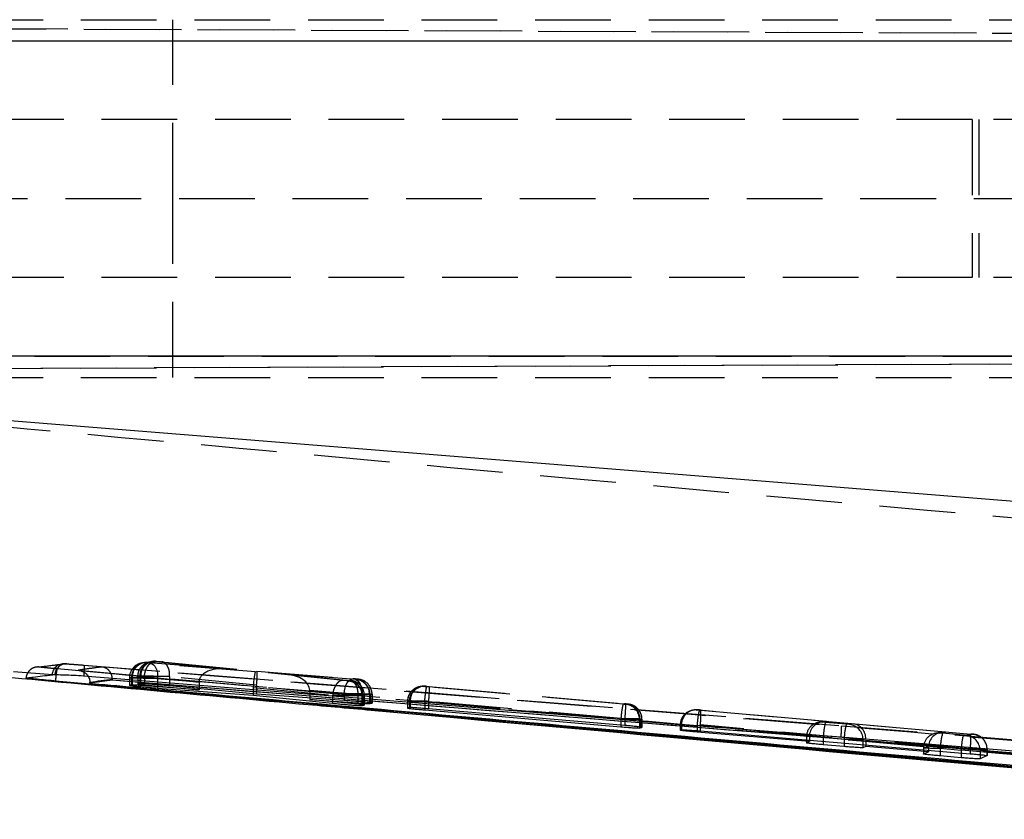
# Model space of a CAD drawing. Extents: x 33 to 408, y 78 to 258.
# Tile 6 of 24: x 166 to 182, y 114 to 128. Entities that reach past the tile are written whole.
import ezdxf

# ---------------------------------------------------------------- set-up
doc = ezdxf.new("R2010")
doc.units = 0
doc.linetypes.add('HIDDEN', pattern=[1.905, 1.27, -0.635])
doc.layers.get('0').update_dxf_attribs({"linetype": 'CONTINUOUS'})

msp = doc.modelspace()

# ---------------------------------------------------------------- linework, layer by layer
at = {"color": 7, "linetype": 'HIDDEN'}
for p, q in [((161.2463, 127.7298), (209.6714, 127.7298)), ((168.5013, 124.7298), (168.5013, 127.7298)), ((214.3689, 127.3615), (160.6006, 127.5964)), ((161.2965, 127.5964), (206.0685, 127.4007)), ((164.2789, 127.3736), (189.184, 127.3736)), ((181.912, 126.0548), (161.9895, 126.0548)), ((181.912, 126.0548), (181.912, 123.4048)), ((185.4472, 126.0548), (181.912, 126.0548)), ((182.0246, 126.0548), (182.0246, 123.4048)), ((160.9872, 124.7298), (206.0685, 124.7298)), ((168.5013, 121.7298), (168.5013, 124.7298)), ((181.912, 123.4048), (161.9895, 123.4048)), ((185.4472, 123.4048), (181.912, 123.4048)), ((160.5712, 121.863), (214.4651, 122.0985)), ((164.2789, 122.086), (189.184, 122.086)), ((161.245, 121.863), (206.4878, 122.0608)), ((161.2463, 121.7298), (209.6714, 121.7298)), ((168.1627, 116.9668), (168.1284, 116.9616)), ((168.1755, 116.9678), (168.1607, 116.9665)), ((168.174, 116.9682), (168.2221, 116.9686)), ((168.1878, 116.9634), (168.2221, 116.9686)), ((169.3877, 116.8444), (168.2081, 116.961)), ((168.2138, 116.9693), (168.2244, 116.9686)), ((168.2221, 116.9686), (168.2244, 116.9686)), ((168.312, 116.9612), (169.9116, 116.8028)), ((166.7236, 116.9259), (179.7244, 115.8874)), ((167.0181, 116.9046), (179.7244, 115.8874)), ((168.0236, 116.9457), (167.9873, 116.9402)), ((168.0467, 116.942), (168.083, 116.9475)), ((168.0849, 116.9475), (168.1077, 116.9459)), ((168.1077, 116.9459), (169.3877, 116.8444)), ((169.889, 116.7948), (168.1318, 116.9339)), ((171.3654, 116.6489), (169.889, 116.7948)), ((169.9116, 116.8028), (171.5334, 116.6742)), ((167.7747, 116.6929), (167.7747, 116.5648)), ((167.8115, 116.6985), (167.7752, 116.693)), ((167.7752, 116.693), (167.7752, 116.5652)), ((167.8115, 116.6985), (167.8115, 116.5716)), ((167.822, 116.6985), (167.822, 116.5716)), ((167.9159, 116.7143), (167.9159, 116.589)), ((167.9506, 116.7196), (167.9162, 116.7144)), ((167.9162, 116.7144), (167.9162, 116.7144)), ((167.9162, 116.7144), (167.9162, 116.5893)), ((168.9438, 116.618), (167.9496, 116.6969)), ((167.9496, 116.6969), (167.9496, 116.5632)), ((167.9506, 116.7196), (167.9506, 116.5949)), ((167.9636, 116.7196), (167.9636, 116.5948)), ((168.0264, 116.7121), (168.0264, 116.712)), ((168.0264, 116.7121), (168.9438, 116.6214)), ((168.0264, 116.712), (168.0264, 116.5767)), ((168.2481, 116.6849), (169.8522, 116.5579)), ((168.2481, 116.6849), (168.2481, 116.5408)), ((168.4498, 116.7123), (168.4497, 116.7122)), ((168.4497, 116.7122), (168.4497, 116.5568)), ((169.9094, 116.5677), (168.4498, 116.7123)), ((171.5604, 116.6626), (170.4049, 116.754)), ((170.4049, 116.754), (171.4673, 116.6488)), ((171.4554, 116.6416), (171.4522, 116.6415)), ((171.4874, 116.6464), (171.4554, 116.6416)), ((171.5825, 116.6611), (171.5604, 116.6626)), ((171.584, 116.6611), (171.5825, 116.6611)), ((171.6175, 116.6662), (171.584, 116.6611)), ((168.9438, 116.618), (168.9438, 116.5096)), ((169.851, 116.5317), (171.1847, 116.3998)), ((169.851, 116.5317), (169.851, 116.4229)), ((171.3753, 116.4252), (169.9083, 116.5415)), ((169.9083, 116.5415), (169.9083, 116.4174)), ((170.7999, 116.483), (171.677, 116.4136)), ((170.7999, 116.4796), (170.7999, 116.3532)), ((171.6065, 116.3997), (170.7999, 116.4796)), ((172.6833, 116.5486), (172.653, 116.544)), ((172.7124, 116.5459), (172.7427, 116.5505)), ((172.7427, 116.5505), (172.7453, 116.5504)), ((176.0569, 116.2486), (172.7646, 116.5405)), ((172.8003, 116.5461), (176.092, 116.2542)), ((171.1847, 116.3998), (171.1848, 116.3999)), ((171.1847, 116.3998), (171.1847, 116.2914)), ((171.3753, 116.4252), (171.3753, 116.3118)), ((171.6065, 116.3998), (171.6065, 116.3997)), ((171.6065, 116.3997), (171.6065, 116.2492)), ((171.6761, 116.3925), (171.6826, 116.3926)), ((171.6761, 116.3925), (171.6761, 116.3925)), ((171.6761, 116.3925), (171.6761, 116.2262)), ((171.677, 116.4136), (171.677, 116.2872)), ((171.6826, 116.3925), (171.7151, 116.3974)), ((171.6826, 116.3926), (171.6826, 116.3925)), ((171.6826, 116.3925), (171.6826, 116.2265)), ((171.7151, 116.3974), (171.7151, 116.2351)), ((171.7155, 116.2355), (171.7155, 116.3975)), ((171.8032, 116.4121), (171.8032, 116.2595)), ((171.8117, 116.4121), (171.8453, 116.4172)), ((171.8117, 116.4121), (171.8117, 116.2598)), ((171.8453, 116.4172), (171.8453, 116.2682)), ((171.8457, 116.2686), (171.8457, 116.4172)), ((172.4404, 116.2968), (172.4404, 116.1841)), ((172.4712, 116.3014), (172.4409, 116.2968)), ((172.4409, 116.2968), (172.4409, 116.1845)), ((172.4712, 116.3014), (172.4712, 116.1927)), ((172.4857, 116.3014), (172.4857, 116.193)), ((172.7286, 116.2915), (172.7287, 116.2915)), ((172.7286, 116.2915), (172.7286, 116.1766)), ((172.7287, 116.2915), (176.0212, 115.9996)), ((172.7918, 116.2971), (172.7918, 116.297)), ((176.0844, 116.0051), (172.7918, 116.2971)), ((172.7918, 116.297), (172.7918, 116.1715)), ((171.8317, 116.1487), (172.3956, 116.0983)), ((176.1137, 116.2443), (176.1119, 116.2443)), ((176.144, 116.2489), (176.1137, 116.2443)), ((177.2482, 116.1525), (177.2286, 116.1496)), ((177.2881, 116.1514), (177.3076, 116.1544)), ((177.3352, 116.1466), (177.2881, 116.1514)), ((177.3076, 116.1544), (177.3603, 116.1504)), ((179.4673, 115.9575), (177.3352, 116.1466)), ((177.3603, 116.1504), (181.8887, 115.7489)), ((176.0212, 115.9996), (176.0212, 115.8978)), ((176.0844, 116.0052), (176.0844, 116.0051)), ((176.0844, 116.0051), (176.0844, 115.8924)), ((176.3315, 115.9953), (176.3315, 115.868)), ((176.3414, 115.9953), (176.3717, 115.9999)), ((176.3414, 115.9953), (176.3414, 115.8504)), ((176.3717, 115.9999), (176.3717, 115.8609)), ((176.3722, 115.8614), (176.3722, 115.9999)), ((177.0161, 115.9024), (177.0161, 115.8128)), ((177.0361, 115.9054), (177.0165, 115.9024)), ((177.0165, 115.9024), (177.0165, 115.8132)), ((177.0361, 115.9054), (177.0361, 115.8201)), ((177.2996, 115.8976), (179.1832, 115.7306)), ((177.2996, 115.8976), (177.2996, 115.805)), ((177.3521, 115.9014), (177.3521, 115.8007)), ((181.8805, 115.4999), (177.3521, 115.9014)), ((179.4044, 115.9552), (179.3443, 115.946)), ((179.4039, 115.9479), (179.4673, 115.9575)), ((179.4511, 115.943), (179.4039, 115.9479)), ((179.8006, 115.912), (179.4511, 115.943)), ((179.7244, 115.8874), (196.8852, 114.5032)), ((179.8532, 115.908), (179.8006, 115.912)), ((179.9166, 115.9177), (179.8532, 115.908)), ((181.4643, 115.7805), (179.9166, 115.9177)), ((179.132, 115.6988), (179.132, 115.6012)), ((179.1324, 115.6988), (179.1324, 115.6017)), ((179.182, 115.7064), (179.182, 115.6464)), ((179.4154, 115.694), (179.7649, 115.663)), ((179.4154, 115.694), (179.4154, 115.6268)), ((179.7649, 115.663), (179.7649, 115.5973)), ((180.081, 115.659), (180.1306, 115.6666)), ((180.081, 115.659), (180.081, 115.5707)), ((180.1306, 115.6466), (181.1802, 115.5535)), ((180.1306, 115.6466), (180.1306, 115.5665)), ((181.4014, 115.7781), (181.3082, 115.7639)), ((181.3678, 115.7658), (181.4643, 115.7805)), ((181.415, 115.7609), (181.3678, 115.7658)), ((181.7645, 115.7299), (181.415, 115.7609)), ((181.8171, 115.7259), (181.7645, 115.7299)), ((181.9358, 115.744), (181.8171, 115.7259)), ((181.8887, 115.7489), (181.9358, 115.744)), ((181.0959, 115.5167), (181.0959, 115.4148)), ((181.179, 115.5294), (181.0963, 115.5167)), ((181.0963, 115.5167), (181.0963, 115.4154)), ((181.179, 115.5294), (181.179, 115.4781)), ((181.3793, 115.5119), (181.7288, 115.4809)), ((181.3793, 115.5119), (181.3793, 115.4612)), ((181.7288, 115.4809), (181.7288, 115.4318)), ((181.8805, 115.4999), (181.8805, 115.419)), ((182.0449, 115.4769), (182.1636, 115.495)), ((182.0449, 115.4769), (182.0449, 115.4036)), ((182.1636, 115.495), (182.1636, 115.3865)), ((182.164, 115.387), (182.164, 115.495))]:
    msp.add_line(p, q, dxfattribs=at)
at = {"color": 7, "linetype": 'CONTINUOUS'}
for p, q in [((199.0522, 127.3703), (165.0734, 127.3703)), ((199.0522, 122.0893), (165.0734, 122.0893)), ((165.2471, 121.0488), (198.7733, 118.3619)), ((166.4929, 116.7413), (165.8284, 116.7943)), ((166.477, 116.7415), (166.4929, 116.7413)), ((166.5239, 116.7405), (166.4929, 116.7413)), ((166.5326, 116.638), (166.5042, 116.6406)), ((166.5326, 116.639), (166.5332, 116.639)), ((166.5326, 116.639), (166.5326, 116.638)), ((192.4569, 114.3188), (166.5326, 116.638)), ((167.488, 116.6539), (167.1114, 116.6006)), ((167.488, 116.6697), (167.488, 116.6555)), ((167.488, 116.6555), (167.488, 116.6539)), ((196.084, 114.3343), (167.488, 116.6539)), ((167.1114, 116.6006), (167.1113, 116.6179)), ((167.8115, 116.5716), (167.7752, 116.5652)), ((167.822, 116.5716), (167.8115, 116.5716)), ((167.9506, 116.5949), (167.9162, 116.5893)), ((168.9438, 116.4885), (167.9496, 116.5632)), ((167.9636, 116.5948), (167.9506, 116.5949)), ((168.0264, 116.5767), (168.9438, 116.4885)), ((168.2481, 116.5202), (169.851, 116.3994)), ((169.9083, 116.4174), (168.4497, 116.5568)), ((168.9438, 116.5096), (168.9438, 116.4885)), ((169.851, 116.4229), (169.851, 116.3994)), ((169.851, 116.3994), (171.1847, 116.2653)), ((171.3753, 116.3118), (169.9083, 116.4174)), ((170.7999, 116.3532), (170.7999, 116.3299)), ((171.6065, 116.2492), (170.7999, 116.3299)), ((170.7999, 116.3299), (171.677, 116.2668)), ((171.6761, 116.2262), (171.6826, 116.2265)), ((171.6826, 116.2265), (171.7151, 116.2351)), ((171.8032, 116.2595), (171.8117, 116.2598)), ((171.8117, 116.2598), (171.8453, 116.2682)), ((172.4712, 116.1927), (172.4409, 116.1845)), ((172.4857, 116.193), (172.4712, 116.1927)), ((172.7286, 116.1537), (176.0212, 115.8706)), ((176.0844, 115.8924), (172.7918, 116.1715)), ((176.3315, 115.8497), (176.3414, 115.8504)), ((176.3414, 115.8504), (176.3717, 115.8609)), ((177.0165, 115.8132), (177.0361, 115.8201)), ((177.3521, 115.8007), (181.8805, 115.419)), ((179.182, 115.6216), (177.2996, 115.7819)), ((179.182, 115.6464), (179.182, 115.6216)), ((179.1324, 115.6017), (179.182, 115.6216)), ((179.7649, 115.539), (179.4154, 115.5692)), ((180.081, 115.5707), (180.081, 115.5201)), ((180.1306, 115.5408), (180.081, 115.5201)), ((180.1306, 115.5665), (180.1306, 115.5408)), ((181.179, 115.4514), (180.1306, 115.5408)), ((181.179, 115.4781), (181.179, 115.4514)), ((181.0963, 115.4154), (181.179, 115.4514)), ((181.7288, 115.3517), (181.3793, 115.382)), ((182.0449, 115.4036), (182.0449, 115.3333)), ((182.1636, 115.3865), (182.0449, 115.3333))]:
    msp.add_line(p, q, dxfattribs=at)
at = {"color": 8, "linetype": 'CONTINUOUS'}
for p, q in [((166.5332, 116.639), (167.1336, 116.5848)), ((168.2481, 116.5408), (168.2481, 116.5202)), ((171.1847, 116.2914), (171.1847, 116.2653)), ((171.677, 116.2872), (171.677, 116.2668)), ((171.8355, 116.1498), (189.0538, 114.6153)), ((172.7286, 116.1766), (172.7286, 116.1537)), ((176.0212, 115.8978), (176.0212, 115.8706)), ((176.3315, 115.868), (176.3315, 115.8497)), ((177.2996, 115.805), (177.2996, 115.7819)), ((179.4154, 115.6268), (179.4154, 115.5692)), ((179.7649, 115.5973), (179.7649, 115.539)), ((181.3793, 115.4612), (181.3793, 115.382)), ((181.7288, 115.4318), (181.7288, 115.3517))]:
    msp.add_line(p, q, dxfattribs=at)
at = {"color": 7, "linetype": 'HIDDEN', "flags": 128}
for points in [[(168.1627, 116.9668), (168.1705, 116.9678), (168.174, 116.9682)], [(167.9496, 116.6969), (167.9552, 116.7474), (167.9663, 116.7957), (167.9823, 116.84), (168.0025, 116.8784), (168.0262, 116.9093), (168.0524, 116.9313), (168.0799, 116.9437), (168.1077, 116.9459)], [(168.0467, 116.942), (167.995, 116.9412), (167.9873, 116.9402)], [(168.1318, 116.9339), (168.1571, 116.9267), (168.1808, 116.9109), (168.202, 116.887), (168.2199, 116.8559), (168.2338, 116.8188), (168.2434, 116.7769), (168.2482, 116.7317), (168.2481, 116.6849)], [(167.9177, 116.7143), (167.9252, 116.714), (167.9349, 116.7138), (167.9696, 116.7131), (168.0264, 116.712), (168.0264, 116.712), (168.0264, 116.712)], [(171.3753, 116.4252), (171.381, 116.4757), (171.392, 116.524), (171.408, 116.5683), (171.4282, 116.6067), (171.4519, 116.6376), (171.4781, 116.6596), (171.5056, 116.672), (171.5334, 116.6742)], [(171.5604, 116.6626), (171.5858, 116.6554), (171.6095, 116.6396), (171.6307, 116.6157), (171.6487, 116.5846), (171.6627, 116.5475), (171.6722, 116.5056), (171.6771, 116.4604), (171.677, 116.4136)], [(172.7124, 116.5459), (172.6607, 116.5451), (172.653, 116.544)], [(181.9358, 115.744), (181.9813, 115.7357), (182.0202, 115.7212)]]:
    msp.add_lwpolyline(points, dxfattribs=at)
at = {"color": 7, "linetype": 'CONTINUOUS', "flags": 128}
for points in [[(179.7124, 115.6947), (179.3395, 115.7248), (177.721, 115.8555), (171.247, 116.378), (167.0067, 116.7199)], [(195.57, 114.4142), (194.8864, 114.4694), (188.4125, 114.9922), (179.7124, 115.6947)]]:
    msp.add_lwpolyline(points, dxfattribs=at)
at = {"color": 7, "linetype": 'HIDDEN'}
for centre, radius, start, end in [((168.2003, 116.7199), 0.2497, 98.65771, 180.07204), ((168.2086, 116.7244), 0.245, 88.77518, 181.12139), ((166.6789, 116.7249), 0.2026, 85.43881, 175.30779), ((166.7168, 116.733), 0.1931, 87.96978, 177.75683), ((168.0249, 116.6933), 0.2498, 98.66757, 180.06218), ((168.0612, 116.6989), 0.2496, 84.97258, 180.07871), ((168.0679, 116.7025), 0.2459, 88.81694, 180.92283), ((171.4651, 116.3974), 0.25, 359.99449, 84.89008), ((171.5567, 116.4159), 0.2466, 359.11809, 83.98588), ((171.5617, 116.4121), 0.25, 359.9935, 84.88955), ((171.5955, 116.4177), 0.2494, 57.7037, 84.93148), ((171.5951, 116.4171), 0.2502, 0.01369, 57.69673), ((172.6909, 116.297), 0.25, 125.53875, 180.04063), ((172.7208, 116.3018), 0.2496, 84.97093, 180.07822), ((172.7297, 116.3068), 0.2441, 86.34518, 181.27187), ((172.6904, 116.2975), 0.2493, 98.6322, 125.51953), ((177.2189, 115.9553), 1.1984, 165.83496, 177.88335), ((176.0855, 115.9997), 0.246, 358.96629, 83.84762), ((176.0914, 115.9953), 0.25, 359.99533, 84.88866), ((176.1217, 115.9999), 0.25, 359.99146, 84.89066), ((177.2662, 115.9027), 0.2496, 84.97295, 180.07756), ((177.2857, 115.9057), 0.2496, 84.97316, 180.07756), ((178.4973, 115.8533), 1.1985, 165.83521, 177.88322), ((176.2516, 116.0621), 1.1122, 351.68871, 4.55151), ((179.382, 115.6992), 0.2496, 84.97153, 180.07741), ((180.6079, 115.6502), 1.1933, 165.79711, 177.89781), ((177.1032, 115.9532), 2.622, 354.34342, 358.56305), ((180.9569, 115.6193), 1.1928, 165.7943, 177.90062), ((179.831, 115.659), 0.25, 359.99231, 84.89167), ((181.3459, 115.5171), 0.2496, 84.97078, 180.07972), ((182.5729, 115.468), 1.1944, 165.80258, 177.89234), ((182.9213, 115.4371), 1.1933, 165.79703, 177.89788), ((181.7949, 115.4769), 0.25, 359.99495, 84.89112), ((180.78, 115.6606), 1.1121, 351.68866, 4.55154), ((181.9134, 115.4949), 0.2502, 0.01582, 64.73493)]:
    msp.add_arc(centre, radius, start, end, dxfattribs=at)
for centre, major_axis, ratio, start_param, end_param in [((169.3658, 116.5954), (0.4214, -0.0375), 0.5908328, 1.5714724, 3.1878145), ((169.8671, 116.5458), (0.0222, 0.249), 0.0640007, 0.0164709, 1.5278067), ((169.8897, 116.5538), (0.0222, 0.249), 0.0736384, 4.7748709, 6.2996508), ((168.1142, 116.6938), (0.3031, -0.0047), 0.0023252, 2.8689503, 3.0853268), ((168.1159, 116.6936), (0.3049, -0.0048), 0.0023901, 2.1474628, 2.8711193), ((168.2516, 116.7151), (0.3014, -0.0045), 0.0022634, 2.8418991, 3.0879408), ((169.146, 116.6128), (-0.0121, 0.2504), 0.8060649, 1.4977687, 1.5110519), ((170.383, 116.505), (0.4163, -0.0371), 0.5980714, 0.0602123, 1.5714688), ((171.4335, 116.3926), (-0.02, 0.2492), 0.9962266, 4.6325571, 6.1146679), ((170.0687, 116.5259), (-0.0203, 0.2502), 0.8667294, 1.3723637, 1.4773712), ((170.1091, 116.5364), (-0.0114, 0.2504), 0.8004398, 1.4089816, 1.5138297), ((170.5829, 116.4852), (-0.0192, 0.2502), 0.8640025, 4.623938, 4.6373734), ((171.5089, 116.4168), (0.3033, -0.0047), 0.0023317, 5.2997784, 6.0432665), ((171.5071, 116.4169), (0.3051, -0.0048), 0.002394, 6.0407873, 6.2272504), ((172.772, 116.2969), (0.3013, -0.0045), 0.002258, 2.8250356, 3.0883054), ((176.0367, 116.0002), (0.3052, -0.0049), 0.0023983, 6.0218164, 6.2270302), ((179.4454, 115.7085), (0.2632, 0.0083), 0.9485587, 1.4576948, 3.0201029), ((179.8947, 115.6687), (-0.0079, 0.2501), 0.9427781, 4.6743487, 6.1568476), ((179.4316, 115.7064), (0.0001, 0.25), 0.998457, 1.474652, 1.5713376), ((179.7814, 115.6634), (0.3, -0.0044), 0.0022109, 4.6573023, 6.2280987), ((181.4424, 115.5315), (0.2632, 0.0083), 0.9485587, 1.4576948, 3.0201029), ((181.3959, 115.5123), (0.3, -0.0044), 0.0022109, 3.086506, 4.6573023), ((181.864, 115.4994), (0.3, -0.0044), 0.0022109, 6.2280987, 7.7990756)]:
    msp.add_ellipse(centre, major_axis=major_axis, ratio=ratio, start_param=start_param, end_param=end_param, dxfattribs=at)
for points, knots in [([(189.216, 118.7865), (183.0767, 119.3291), (174.83, 120.058), (166.5857, 120.816), (164.4788, 121.0097)], [0, 0, 0, 0, 0.7444504, 1, 1, 1, 1]), ([(167.9162, 116.7144), (167.919, 116.7425), (167.9245, 116.7987), (167.9675, 116.8738), (168.0309, 116.9297), (168.089, 116.9563), (168.1227, 116.9599), (168.1285, 116.9605)], [0, 0, 0, 0, 0.2374874, 0.4749751, 0.7124615, 0.9499441, 1, 1, 1, 1]), ([(168.0264, 116.7121), (168.0281, 116.7289), (168.0313, 116.7624), (168.0443, 116.8107), (168.0625, 116.855), (168.0859, 116.8935), (168.1133, 116.9246), (168.1436, 116.9469), (168.1758, 116.9604), (168.1973, 116.9608), (168.2081, 116.961)], [0, 0, 0, 0, 0.1249979, 0.249999, 0.3750013, 0.499998, 0.6250004, 0.7499995, 0.8749993, 1, 1, 1, 1]), ([(168.1285, 116.9605), (168.1388, 116.9622), (168.1585, 116.9654), (168.1784, 116.9641), (168.1878, 116.9634)], [0, 0, 0, 0, 0.5241767, 1, 1, 1, 1]), ([(168.2139, 116.9693), (168.2127, 116.9694), (168.2077, 116.9696), (168.1945, 116.9699), (168.1825, 116.9686), (168.1755, 116.9678)], [0, 0, 0, 0, 0.119194, 0.4822792, 1, 1, 1, 1]), ([(168.2081, 116.961), (168.2044, 116.9614), (168.1973, 116.9621), (168.192, 116.9627), (168.1883, 116.9632), (168.188, 116.9633), (168.1878, 116.9634)], [0, 0, 0, 0, 0.2994919, 0.5704898, 0.6862952, 1, 1, 1, 1]), ([(168.2244, 116.9686), (168.2267, 116.9685), (168.2314, 116.9682), (168.2448, 116.9672), (168.2614, 116.9658), (168.28, 116.9642), (168.2979, 116.9626), (168.3075, 116.9617), (168.312, 116.9612)], [0, 0, 0, 0, 0.1664497, 0.3328322, 0.5011191, 0.6732181, 0.8487874, 1, 1, 1, 1]), ([(168.4498, 116.7123), (168.4497, 116.7403), (168.4494, 116.7964), (168.4262, 116.871), (168.389, 116.9277), (168.3543, 116.9506), (168.3282, 116.9591), (168.319, 116.9603), (168.312, 116.9612)], [0, 0, 0, 0, 0.22115256, 0.44229914, 0.66345566, 0.88460412, 0.91256089, 1, 1, 1, 1]), ([(166.2602, 116.873), (166.2462, 116.8734), (166.2181, 116.8743), (166.1767, 116.8645), (166.1383, 116.847), (166.1043, 116.8218), (166.0762, 116.7901), (166.0553, 116.7533), (166.044, 116.7191), (166.0412, 116.6976), (166.0403, 116.6899)], [0, 0, 0, 0, 0.1325067, 0.265024, 0.3975349, 0.530056, 0.6625697, 0.7950841, 0.9275964, 1, 1, 1, 1]), ([(166.2602, 116.873), (166.2681, 116.8741), (166.3076, 116.8796), (166.4525, 116.899), (166.5896, 116.9148), (166.6951, 116.9269)], [0, 0, 0, 0, 0.0545866, 0.2729327, 1, 1, 1, 1]), ([(166.5621, 116.8412), (166.5385, 116.8433), (166.4794, 116.8488), (166.3919, 116.8573), (166.3148, 116.8653), (166.2649, 116.8711), (166.2618, 116.8724), (166.2602, 116.873)], [0, 0, 0, 0, 0.141846, 0.3564531, 0.570479, 0.7858734, 1, 1, 1, 1]), ([(166.5621, 116.8412), (166.5608, 116.8392), (166.5585, 116.8356), (166.5533, 116.809), (166.5484, 116.7778), (166.545, 116.7488), (166.544, 116.7402)], [0, 0, 0, 0, 0.2976442, 0.5339163, 0.861334, 1, 1, 1, 1]), ([(192.4847, 114.5272), (186.4867, 115.0567), (177.845, 115.8197), (169.2051, 116.6019), (166.5621, 116.8412)], [0, 0, 0, 0, 0.6940825, 1, 1, 1, 1]), ([(166.6951, 116.9269), (166.7, 116.9269), (166.7056, 116.9269), (166.7216, 116.926), (166.7236, 116.9259)], [0, 0, 0, 0, 0.87273568, 1, 1, 1, 1]), ([(166.7236, 116.9259), (166.7304, 116.9255), (166.7535, 116.9242), (166.8139, 116.9201), (166.91, 116.913), (166.9821, 116.9074), (167.0181, 116.9046)], [0, 0, 0, 0, 0.121277, 0.4134956, 0.7070891, 1, 1, 1, 1]), ([(167.313, 116.8735), (167.2467, 116.865), (167.114, 116.8481), (166.9812, 116.8282), (166.9148, 116.8183)], [0, 0, 0, 0, 0.4990479, 1, 1, 1, 1]), ([(166.9148, 116.8183), (171.1668, 116.4379), (179.6579, 115.6784), (188.1502, 114.9329), (192.39, 114.5608)], [0, 0, 0, 0, 0.5007601, 1, 1, 1, 1]), ([(166.9148, 116.8183), (166.9155, 116.8182), (166.9283, 116.8172), (166.97, 116.8104), (167.0276, 116.7814), (167.0718, 116.7417), (167.0834, 116.7158), (167.0843, 116.7137)], [0, 0, 0, 0, 0.010934, 0.1970784, 0.6449954, 0.9706243, 1, 1, 1, 1]), ([(167.0183, 116.9045), (167.0185, 116.9017), (167.0188, 116.8961), (167.0161, 116.8494), (167.0118, 116.7873), (167.0082, 116.7404), (167.0066, 116.7199)], [0, 0, 0, 0, 0.2645235, 0.5290543, 0.7935829, 1, 1, 1, 1]), ([(196.4342, 114.5161), (191.5526, 114.9127), (181.8458, 115.7014), (172.1386, 116.4843), (167.313, 116.8735)], [0, 0, 0, 0, 0.502896, 1, 1, 1, 1]), ([(167.488, 116.6697), (167.4866, 116.6888), (167.4837, 116.7268), (167.4597, 116.7826), (167.4162, 116.8359), (167.3633, 116.8646), (167.3259, 116.8722), (167.3137, 116.8734), (167.313, 116.8735)], [0, 0, 0, 0, 0.1572191, 0.3135155, 0.5425144, 0.8512064, 0.9921331, 1, 1, 1, 1]), ([(168.0731, 116.9483), (168.0718, 116.9483), (168.066, 116.9486), (168.0489, 116.9487), (168.0335, 116.9469), (168.0239, 116.9457)], [0, 0, 0, 0, 0.09154235, 0.43149365, 1, 1, 1, 1]), ([(168.1318, 116.9339), (168.1288, 116.9341), (168.1203, 116.9348), (168.1046, 116.9361), (168.0856, 116.9378), (168.0688, 116.9394), (168.0558, 116.9408), (168.0475, 116.9417), (168.047, 116.9419), (168.0467, 116.942)], [0, 0, 0, 0, 0.086605, 0.2432021, 0.39311, 0.5585661, 0.7019959, 0.8509657, 1, 1, 1, 1]), ([(167.7752, 116.693), (167.7752, 116.693), (167.773, 116.693), (167.7814, 116.6926), (167.8259, 116.6918), (167.8989, 116.6903), (167.9913, 116.6889), (168.0971, 116.6871), (168.1837, 116.686), (168.2315, 116.6849), (168.248, 116.6849), (168.2481, 116.6849)], [0, 0, 0, 0, 0.0000891, 0.1522144, 0.3083892, 0.4431639, 0.6109698, 0.758197, 0.9119342, 0.9999075, 1, 1, 1, 1]), ([(167.9162, 116.7144), (167.9162, 116.7144), (167.9159, 116.7144), (167.9168, 116.7144), (167.9177, 116.7143)], [0, 0, 0, 0, 0.0039379, 1, 1, 1, 1]), ([(168.4497, 116.7122), (168.4497, 116.7122), (168.4267, 116.7127), (168.3709, 116.7135), (168.274, 116.7152), (168.1716, 116.7168), (168.0788, 116.7182), (168.0046, 116.7191), (167.974, 116.7196), (167.9636, 116.7196), (167.9636, 116.7196)], [0, 0, 0, 0, 0.0000977, 0.150853, 0.3225238, 0.4919349, 0.6599954, 0.8289678, 0.9998982, 1, 1, 1, 1]), ([(171.3654, 116.6489), (171.3546, 116.6486), (171.3332, 116.6482), (171.3012, 116.6347), (171.271, 116.6124), (171.2438, 116.5813), (171.2205, 116.5428), (171.2024, 116.4985), (171.1896, 116.4502), (171.1864, 116.4166), (171.1848, 116.3999)], [0, 0, 0, 0, 0.1250013, 0.2499999, 0.3750047, 0.5000011, 0.6249999, 0.7500021, 0.874999, 1, 1, 1, 1]), ([(171.4522, 116.6415), (171.4514, 116.6416), (171.4485, 116.6417), (171.4398, 116.6423), (171.4244, 116.6436), (171.4056, 116.6451), (171.386, 116.6469), (171.3726, 116.6482), (171.3665, 116.6488), (171.3654, 116.6489)], [0, 0, 0, 0, 0.05865613, 0.23230545, 0.40921032, 0.58596893, 0.77934006, 0.95967786, 1, 1, 1, 1]), ([(171.4522, 116.6415), (171.4545, 116.6413), (171.4653, 116.6402), (171.5031, 116.6335), (171.5633, 116.6085), (171.6255, 116.5516), (171.6679, 116.4768), (171.6733, 116.4206), (171.6761, 116.3925)], [0, 0, 0, 0, 0.0192945, 0.0910969, 0.3184819, 0.5456965, 0.7728488, 1, 1, 1, 1]), ([(171.4673, 116.6488), (171.4717, 116.6483), (171.4805, 116.6474), (171.4869, 116.6467), (171.4872, 116.6465), (171.4874, 116.6464)], [0, 0, 0, 0, 0.3705006, 0.7405893, 1, 1, 1, 1]), ([(171.4673, 116.6488), (171.4741, 116.6479), (171.4834, 116.6468), (171.5098, 116.6383), (171.5451, 116.6152), (171.5826, 116.5585), (171.606, 116.4839), (171.6064, 116.4278), (171.6065, 116.3998)], [0, 0, 0, 0, 0.0831834, 0.1151605, 0.3363723, 0.5575827, 0.7787893, 1, 1, 1, 1]), ([(171.5726, 116.6228), (171.5708, 116.6238), (171.5588, 116.6307), (171.5373, 116.6373), (171.5133, 116.6431), (171.4991, 116.6453), (171.4908, 116.6464), (171.4825, 116.6473), (171.4737, 116.6482), (171.4689, 116.6486)], [0, 0, 0, 0, 0.04882858, 0.34199328, 0.54987499, 0.65570917, 0.7252031, 0.85115562, 1, 1, 1, 1]), ([(171.7292, 116.6282), (171.7283, 116.6289), (171.7162, 116.6383), (171.6914, 116.6487), (171.6608, 116.6592), (171.639, 116.6636), (171.6271, 116.6653), (171.6181, 116.6665), (171.6066, 116.6677), (171.5864, 116.6696), (171.5621, 116.6719), (171.5416, 116.6736), (171.5316, 116.6744), (171.5284, 116.6746)], [0, 0, 0, 0, 0.0148084, 0.2032663, 0.3485711, 0.4467162, 0.4926147, 0.533293, 0.6272512, 0.7334841, 0.842957, 0.949397, 1, 1, 1, 1]), ([(171.5334, 116.6742), (171.5363, 116.674), (171.5444, 116.6733), (171.5598, 116.672), (171.5783, 116.6704), (171.5952, 116.6688), (171.6083, 116.6674), (171.6167, 116.6665), (171.6173, 116.6663), (171.6175, 116.6662)], [0, 0, 0, 0, 0.0814511, 0.2357514, 0.3859488, 0.5441669, 0.6941782, 0.8470947, 1, 1, 1, 1]), ([(171.7114, 116.3975), (171.7123, 116.4122), (171.7146, 116.4532), (171.6903, 116.5132), (171.6523, 116.5671), (171.6121, 116.6025), (171.5842, 116.6168), (171.5726, 116.6228)], [0, 0, 0, 0, 0.1561748, 0.4360936, 0.6657375, 0.8600025, 1, 1, 1, 1]), ([(167.1336, 116.5848), (169.5768, 116.3637), (178.0169, 115.5997), (186.4587, 114.8545), (192.4569, 114.3251)], [0, 0, 0, 0, 0.289467, 1, 1, 1, 1]), ([(172.5463, 116.4986), (172.5238, 116.4796), (172.4785, 116.4415), (172.4441, 116.3663), (172.4441, 116.3166), (172.4441, 116.2967)], [0, 0, 0, 0, 0.3715619, 0.7477931, 1, 1, 1, 1]), ([(172.7355, 116.5511), (172.7343, 116.5511), (172.7298, 116.5514), (172.7116, 116.5518), (172.694, 116.5498), (172.681, 116.5483)], [0, 0, 0, 0, 0.0875231, 0.3242064, 1, 1, 1, 1]), ([(172.7646, 116.5405), (172.7603, 116.5409), (172.7498, 116.5418), (172.7346, 116.5433), (172.7216, 116.5446), (172.7133, 116.5455), (172.7127, 116.5458), (172.7124, 116.5459)], [0, 0, 0, 0, 0.1528292, 0.3713152, 0.5849359, 0.7953522, 1, 1, 1, 1]), ([(172.7287, 116.2915), (172.7313, 116.3195), (172.7366, 116.3755), (172.7456, 116.4501), (172.7543, 116.5076), (172.7608, 116.5365), (172.7636, 116.5395), (172.7646, 116.5405)], [0, 0, 0, 0, 0.21587344, 0.43174652, 0.64761853, 0.87679799, 1, 1, 1, 1]), ([(172.7453, 116.5504), (172.7477, 116.5503), (172.7526, 116.55), (172.7663, 116.5489), (172.7827, 116.5476), (172.7945, 116.5466), (172.8003, 116.5461)], [0, 0, 0, 0, 0.25225913, 0.50441728, 0.75944662, 1, 1, 1, 1]), ([(172.8003, 116.5461), (172.8011, 116.5451), (172.8034, 116.5425), (172.8047, 116.513), (172.8031, 116.4557), (172.7988, 116.3811), (172.7942, 116.3251), (172.7918, 116.2971)], [0, 0, 0, 0, 0.1343091, 0.3592665, 0.5728446, 0.7864233, 1, 1, 1, 1]), ([(171.1848, 116.3999), (171.1913, 116.3997), (171.2249, 116.3991), (171.2988, 116.3979), (171.4059, 116.3961), (171.5099, 116.3945), (171.5966, 116.3933), (171.6523, 116.3927), (171.6704, 116.3925), (171.6761, 116.3925), (171.6761, 116.3925)], [0, 0, 0, 0, 0.0396751, 0.2064637, 0.3851165, 0.5503027, 0.7186123, 0.8866898, 0.9999007, 1, 1, 1, 1]), ([(171.8453, 116.4172), (171.8453, 116.4172), (171.8474, 116.4172), (171.8391, 116.4175), (171.7942, 116.4184), (171.7203, 116.4198), (171.6265, 116.4213), (171.5223, 116.423), (171.4373, 116.4244), (171.3907, 116.4249), (171.3754, 116.4252), (171.3753, 116.4252)], [0, 0, 0, 0, 0.0000895, 0.1527693, 0.3079942, 0.4545372, 0.6152705, 0.7651589, 0.9174498, 0.9999133, 1, 1, 1, 1]), ([(171.7151, 116.3974), (171.7151, 116.3974), (171.7167, 116.3974), (171.7119, 116.3977), (171.6776, 116.3984), (171.6331, 116.3993), (171.6065, 116.3998), (171.6065, 116.3998)], [0, 0, 0, 0, 0.0002121, 0.2723562, 0.636035, 0.9997789, 1, 1, 1, 1]), ([(172.4409, 116.2968), (172.4409, 116.2968), (172.4387, 116.2968), (172.4472, 116.2965), (172.4918, 116.2956), (172.5641, 116.2943), (172.6474, 116.2928), (172.7048, 116.2919), (172.7286, 116.2915), (172.7286, 116.2915)], [0, 0, 0, 0, 0.00012546, 0.21444622, 0.42549731, 0.63628797, 0.8495485, 0.99987452, 1, 1, 1, 1]), ([(172.7918, 116.297), (172.7918, 116.297), (172.7605, 116.2975), (172.695, 116.2986), (172.6036, 116.2999), (172.5283, 116.3009), (172.4965, 116.3014), (172.4857, 116.3014), (172.4857, 116.3014)], [0, 0, 0, 0, 0.0001502, 0.2364809, 0.4890257, 0.7429665, 0.9998516, 1, 1, 1, 1]), ([(176.1119, 116.2443), (176.1098, 116.2444), (176.1056, 116.2446), (176.0923, 116.2456), (176.0755, 116.247), (176.0631, 116.2481), (176.0569, 116.2486)], [0, 0, 0, 0, 0.2404573, 0.4908041, 0.7456474, 1, 1, 1, 1]), ([(176.2839, 116.1895), (176.2823, 116.1912), (176.2695, 116.2046), (176.2414, 116.2205), (176.2057, 116.2365), (176.178, 116.244), (176.1598, 116.2472), (176.1502, 116.2485), (176.1399, 116.2497), (176.122, 116.2515), (176.0985, 116.2537), (176.085, 116.2549), (176.0821, 116.2551)], [0, 0, 0, 0, 0.0297787, 0.2389298, 0.4075274, 0.5330551, 0.6092296, 0.6469166, 0.6944873, 0.8258517, 0.9621325, 1, 1, 1, 1]), ([(176.092, 116.2542), (176.0936, 116.2507), (176.0967, 116.2437), (176.0963, 116.1862), (176.0923, 116.1036), (176.087, 116.038), (176.0844, 116.0052)], [0, 0, 0, 0, 0.2500001, 0.5000004, 0.7499987, 1, 1, 1, 1]), ([(176.092, 116.2542), (176.0963, 116.2538), (176.1068, 116.2529), (176.122, 116.2514), (176.1349, 116.2501), (176.1432, 116.2492), (176.1437, 116.249), (176.144, 116.2489)], [0, 0, 0, 0, 0.1526563, 0.3701872, 0.5824504, 0.7911553, 1, 1, 1, 1]), ([(176.3706, 115.9998), (176.3711, 116.0029), (176.3762, 116.0343), (176.3581, 116.0893), (176.3261, 116.1504), (176.2965, 116.1779), (176.2839, 116.1895)], [0, 0, 0, 0, 0.04349285, 0.44262569, 0.76258144, 1, 1, 1, 1]), ([(177.3604, 116.1504), (177.3535, 116.151), (177.3392, 116.1522), (177.3189, 116.1538), (177.3066, 116.1547), (177.2936, 116.1554), (177.2738, 116.1556), (177.2581, 116.1537), (177.2482, 116.1525)], [0, 0, 0, 0, 0.1640035, 0.3363388, 0.5309929, 0.6267827, 0.7618026, 1, 1, 1, 1]), ([(176.0212, 115.9996), (176.0213, 115.9996), (176.0553, 115.9991), (176.1252, 115.9979), (176.2201, 115.9966), (176.2934, 115.9957), (176.323, 115.9953), (176.3315, 115.9953), (176.3315, 115.9953)], [0, 0, 0, 0, 0.0001449, 0.2482806, 0.5009868, 0.7540653, 0.9998553, 1, 1, 1, 1]), ([(176.3717, 115.9999), (176.3717, 115.9999), (176.3759, 116.0004), (176.3647, 116), (176.3216, 116.0011), (176.2493, 116.0025), (176.1662, 116.0036), (176.1085, 116.0052), (176.0844, 116.0052), (176.0844, 116.0052)], [0, 0, 0, 0, 0.0001262, 0.2142711, 0.4247331, 0.6349852, 0.8479687, 0.9999529, 1, 1, 1, 1]), ([(182.0206, 115.7207), (182.019, 115.7216), (182.0072, 115.7284), (181.9859, 115.7349), (181.9618, 115.7408), (181.9474, 115.7429), (181.9389, 115.744), (181.9289, 115.7451), (181.9121, 115.7468), (181.8964, 115.7482), (181.8888, 115.7489)], [0, 0, 0, 0, 0.0350624, 0.2730016, 0.4419105, 0.5286657, 0.5834462, 0.6844845, 0.8489089, 1, 1, 1, 1])]:
    msp.add_open_spline(points, degree=3, knots=knots, dxfattribs=at)
at = {"color": 7, "linetype": 'CONTINUOUS'}
for points, knots in [([(165.306, 116.7437), (167.0772, 116.5803), (169.2536, 116.3794), (171.4303, 116.1859), (171.8355, 116.1498)], [0, 0, 0, 0, 0.8138342, 1, 1, 1, 1]), ([(166.5042, 116.6406), (166.4465, 116.646), (166.331, 116.6568), (166.1853, 116.6715), (166.0824, 116.6827), (166.0396, 116.6885), (166.0401, 116.6896), (166.0403, 116.6899)], [0, 0, 0, 0, 0.2226261, 0.4452334, 0.6676404, 0.8896762, 1, 1, 1, 1]), ([(166.0403, 116.6899), (166.0482, 116.691), (166.0879, 116.6963), (166.2335, 116.7149), (166.3711, 116.7299), (166.477, 116.7415)], [0, 0, 0, 0, 0.0545862, 0.272931, 1, 1, 1, 1]), ([(166.5042, 116.6406), (166.5136, 116.6401), (166.5231, 116.6396), (166.5326, 116.639), (166.5326, 116.639)], [0, 0, 0, 0, 0.9979069, 1, 1, 1, 1]), ([(167.0067, 116.7199), (166.9496, 116.724), (166.8337, 116.7323), (166.677, 116.7379), (166.5753, 116.7397), (166.5361, 116.7403), (166.5239, 116.7405)], [0, 0, 0, 0, 0.284207, 0.5759974, 0.8678237, 1, 1, 1, 1]), ([(167.0843, 116.7137), (167.0914, 116.7006), (167.1067, 116.6725), (167.1097, 116.637), (167.1113, 116.6179)], [0, 0, 0, 0, 0.4619696, 1, 1, 1, 1]), ([(167.1113, 116.6179), (167.1113, 116.6179), (167.1751, 116.6269), (167.2958, 116.646), (167.4321, 116.6617), (167.488, 116.6697), (167.488, 116.6697)], [0, 0, 0, 0, 0.000156, 0.5002796, 0.9999223, 1, 1, 1, 1]), ([(167.488, 116.6555), (172.2486, 116.2717), (181.7806, 115.5032), (191.3125, 114.7274), (196.0842, 114.3407), (196.0848, 114.3407)], [0, 0, 0, 0, 0.4994086, 0.9999385, 1, 1, 1, 1]), ([(167.1114, 116.6006), (167.127, 116.5992), (167.6812, 116.5495), (170.3892, 116.307), (178.7543, 115.5623), (186.5818, 114.8756), (192.2551, 114.3778)], [0, 0, 0, 0, 0.0018694, 0.0661233, 0.3231391, 1, 1, 1, 1]), ([(167.7752, 116.5652), (167.7766, 116.5646), (167.7796, 116.5633), (167.8265, 116.5579), (167.8993, 116.5505), (167.9933, 116.5416), (168.0971, 116.5324), (168.185, 116.5251), (168.2314, 116.5215), (168.2481, 116.5202)], [0, 0, 0, 0, 0.1511895, 0.3023587, 0.4528597, 0.6075957, 0.7600569, 0.9139394, 1, 1, 1, 1]), ([(167.9496, 116.5632), (167.9228, 116.5652), (167.8691, 116.5692), (167.8345, 116.5712), (167.8235, 116.5716), (167.822, 116.5716)], [0, 0, 0, 0, 0.4654952, 0.9310211, 1, 1, 1, 1]), ([(167.9162, 116.5893), (167.9168, 116.5889), (167.9183, 116.588), (167.9526, 116.5839), (168.0016, 116.5791), (168.0264, 116.5767)], [0, 0, 0, 0, 0.262489, 0.625369, 1, 1, 1, 1]), ([(168.4497, 116.5568), (168.421, 116.5594), (168.3634, 116.5647), (168.259, 116.5735), (168.1554, 116.5818), (168.0634, 116.5887), (167.9964, 116.5932), (167.9736, 116.5943), (167.9636, 116.5948)], [0, 0, 0, 0, 0.1731117, 0.3462138, 0.5195337, 0.6923924, 0.8642229, 1, 1, 1, 1]), ([(171.8453, 116.2682), (171.8438, 116.2689), (171.8408, 116.2704), (171.7937, 116.276), (171.7206, 116.2833), (171.6265, 116.2919), (171.5229, 116.3006), (171.4365, 116.3074), (171.391, 116.3107), (171.3753, 116.3118)], [0, 0, 0, 0, 0.15261498, 0.30521933, 0.45759313, 0.61182475, 0.76487517, 0.91885399, 1, 1, 1, 1]), ([(171.1847, 116.2653), (171.2136, 116.2624), (171.2713, 116.2567), (171.3759, 116.2473), (171.4795, 116.2387), (171.5712, 116.2317), (171.6434, 116.227), (171.6651, 116.2264), (171.6761, 116.2262)], [0, 0, 0, 0, 0.1668088, 0.333604, 0.5006099, 0.6670983, 0.8324505, 1, 1, 1, 1]), ([(171.7151, 116.2351), (171.7146, 116.2357), (171.7133, 116.2369), (171.6794, 116.2415), (171.631, 116.2466), (171.6065, 116.2492)], [0, 0, 0, 0, 0.2623509, 0.6268732, 1, 1, 1, 1]), ([(171.677, 116.2668), (171.7034, 116.2649), (171.7563, 116.2613), (171.7908, 116.2597), (171.8015, 116.2595), (171.8032, 116.2595)], [0, 0, 0, 0, 0.45520368, 0.91043738, 1, 1, 1, 1]), ([(172.4409, 116.1845), (172.4424, 116.1837), (172.4455, 116.1821), (172.4927, 116.1763), (172.5659, 116.1686), (172.6495, 116.1607), (172.7061, 116.1557), (172.7286, 116.1537)], [0, 0, 0, 0, 0.2134154, 0.4267937, 0.6411508, 0.8570325, 1, 1, 1, 1]), ([(172.7918, 116.1715), (172.7572, 116.1743), (172.688, 116.1801), (172.5941, 116.187), (172.5223, 116.1916), (172.4973, 116.1926), (172.4857, 116.193)], [0, 0, 0, 0, 0.25953277, 0.51909829, 0.77746213, 1, 1, 1, 1]), ([(172.3956, 116.0983), (177.1411, 115.6712), (182.6909, 115.1717), (188.2416, 114.6835), (189.046, 114.6128)], [0, 0, 0, 0, 0.855079, 1, 1, 1, 1]), ([(176.0212, 115.8706), (176.0557, 115.8677), (176.1248, 115.8619), (176.2184, 115.8551), (176.2943, 115.8505), (176.319, 115.85), (176.3315, 115.8497)], [0, 0, 0, 0, 0.2493016, 0.4986508, 0.7467222, 1, 1, 1, 1]), ([(176.3717, 115.8609), (176.3702, 115.8618), (176.3673, 115.8637), (176.3203, 115.8698), (176.2474, 115.8776), (176.1638, 115.8856), (176.107, 115.8905), (176.0844, 115.8924)], [0, 0, 0, 0, 0.2131979, 0.4263515, 0.6405651, 0.8563559, 1, 1, 1, 1]), ([(177.2996, 115.7819), (177.266, 115.7848), (177.1988, 115.7907), (177.1116, 115.7994), (177.0481, 115.8067), (177.0172, 115.8113), (177.0167, 115.8127), (177.0165, 115.8132)], [0, 0, 0, 0, 0.2156956, 0.4313968, 0.6469671, 0.861912, 1, 1, 1, 1]), ([(177.0361, 115.8201), (177.0412, 115.8205), (177.0515, 115.8212), (177.1078, 115.8186), (177.1871, 115.8136), (177.2733, 115.8072), (177.3295, 115.8025), (177.3521, 115.8007)], [0, 0, 0, 0, 0.213712, 0.427415, 0.6412702, 0.8557014, 1, 1, 1, 1]), ([(179.4154, 115.5692), (179.3818, 115.5722), (179.3146, 115.5782), (179.2274, 115.5871), (179.1639, 115.5947), (179.1331, 115.5996), (179.1326, 115.6011), (179.1324, 115.6017)], [0, 0, 0, 0, 0.21578613, 0.43156445, 0.64723992, 0.86230403, 1, 1, 1, 1]), ([(180.081, 115.5201), (180.0758, 115.5196), (180.0656, 115.5186), (180.0093, 115.521), (179.9301, 115.5259), (179.8438, 115.5323), (179.7876, 115.5371), (179.7649, 115.539)], [0, 0, 0, 0, 0.2136138, 0.4272272, 0.6409287, 0.8552199, 1, 1, 1, 1]), ([(181.3793, 115.382), (181.3457, 115.385), (181.2785, 115.3911), (181.1913, 115.4002), (181.1278, 115.4079), (181.097, 115.4131), (181.0965, 115.4147), (181.0963, 115.4154)], [0, 0, 0, 0, 0.2157972, 0.4316027, 0.647315, 0.8624204, 1, 1, 1, 1]), ([(182.0449, 115.3333), (182.0397, 115.3327), (182.0295, 115.3316), (181.9733, 115.3337), (181.894, 115.3386), (181.8077, 115.345), (181.7515, 115.3497), (181.7288, 115.3517)], [0, 0, 0, 0, 0.2135995, 0.427195, 0.640857, 0.8551041, 1, 1, 1, 1]), ([(181.8805, 115.419), (181.9141, 115.4161), (181.9813, 115.4102), (182.0685, 115.4014), (182.132, 115.3938), (182.1628, 115.3888), (182.1634, 115.3871), (182.1636, 115.3865)], [0, 0, 0, 0, 0.2157231, 0.4314294, 0.6470578, 0.8621251, 1, 1, 1, 1])]:
    msp.add_open_spline(points, degree=3, knots=knots, dxfattribs=at)
at = {"color": 8, "linetype": 'CONTINUOUS'}
msp.add_open_spline([(166.544, 116.7402), (166.5426, 116.729), (166.5388, 116.6986), (166.5354, 116.6621), (166.5332, 116.639)], degree=3, knots=[0, 0, 0, 0, 0.3656741, 1, 1, 1, 1], dxfattribs=at)

doc.saveas('drawing.dxf')
